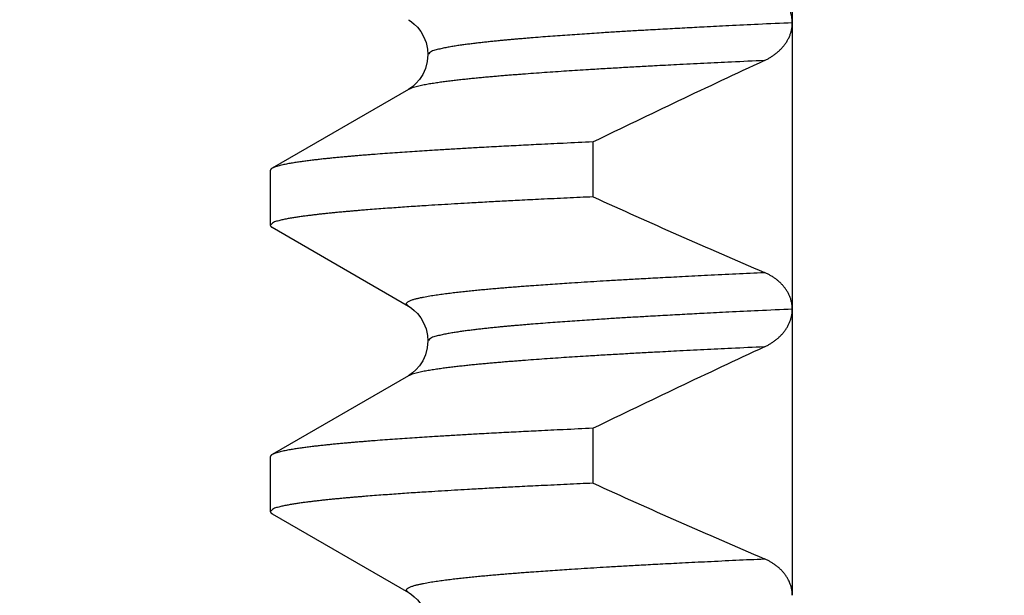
# Model space of a CAD drawing. Header units: millimetres. Extents: x 0 to 840, y 0 to 594.
# Tile 36 of 148: x 159.7 to 163.13, y 356.73 to 358.74. Entities that reach past the tile are written whole.
import ezdxf

# ---------------------------------------------------------------- set-up
doc = ezdxf.new("R2010")
doc.units = ezdxf.units.MM
doc.header["$LTSCALE"] = 0.36378
doc.layers.add('NoLayerName_001', color=7, linetype='Continuous')
doc.styles.get("Standard").update_dxf_attribs({"font": 'txt', "bigfont": 'extfont2'})
doc.dimstyles.get("Standard").update_dxf_attribs({"dimtxt": 2.5, "dimasz": 2.5, "dimexe": 1, "dimexo": 1, "dimtad": 1, "dimdec": 3, "dimzin": 0, "dimdsep": 46, "dimtxsty": 'Standard', "dimcen": 2.5, "dimadec": 3, "dimazin": 0, "dimtfac": 0.75, "dimtdec": 3, "dimtmove": 0, "dimatfit": 3, "dimfxl": 1, "dimarcsym": 0})

# ---------------------------------------------------------------- blocks, each defined once
blk = doc.blocks.new('_OPEN30')
at = {"color": 0, "linetype": 'ByBlock', "lineweight": -2}
for p, q in [((-1, 0.267949), (0, 0)), ((0, 0), (-1, -0.267949)), ((0, 0), (-1, 0))]:
    blk.add_line(p, q, dxfattribs=at)
blk = doc.blocks.new('*D57')
at = {"layer": 'Defpoints', "color": 0}
for p in [(127.153, 363.119), (161.4204, 363.119), (156.5204, 338.419)]:
    blk.add_point(p, dxfattribs=at)
at = {"layer": 'NoLayerName_001', "color": 0, "linetype": 'Continuous', "lineweight": 13}
for p, q in [((159.4204, 363.119), (125.153, 363.119)), ((127.153, 341.419), (127.153, 360.119)), ((154.5204, 338.419), (125.153, 338.419))]:
    blk.add_line(p, q, dxfattribs=at)
at = {"layer": 'NoLayerName_001', "color": 0, "lineweight": 13, "xscale": 3, "yscale": 3, "zscale": 3}
for p, rotation in [((127.153, 363.119), 90), ((127.153, 338.419), 270)]:
    blk.add_blockref('_OPEN30', p, dxfattribs=dict(at, rotation=rotation))
at = {"layer": 'NoLayerName_001', "color": 0, "lineweight": 13, "insert": (121.653, 350.769), "char_height": 7, "attachment_point": 5, "rotation": 90}
blk.add_mtext('\\W0.8000;２５', dxfattribs=at)
blk = doc.blocks.new('*D83')
at = {"layer": 'Defpoints', "color": 0}
for p in [(154.0704, 367.4636), (154.0704, 349.219), (179.0704, 347.919)]:
    blk.add_point(p, dxfattribs=at)
at = {"layer": 'NoLayerName_001', "color": 0, "linetype": 'Continuous', "lineweight": 13}
for p, q in [((154.0704, 351.219), (154.0704, 369.4636)), ((179.0704, 349.919), (179.0704, 369.4636)), ((154.0704, 367.4636), (137.9259, 367.4636)), ((176.0704, 367.4636), (157.0704, 367.4636))]:
    blk.add_line(p, q, dxfattribs=at)
at = {"layer": 'NoLayerName_001', "color": 0, "lineweight": 13, "xscale": 3, "yscale": 3, "zscale": 3, "rotation": 180}
blk.add_blockref('_OPEN30', (154.0704, 367.4636), dxfattribs=at)
at = {"layer": 'NoLayerName_001', "color": 0, "lineweight": 13, "xscale": 3, "yscale": 3, "zscale": 3}
blk.add_blockref('_OPEN30', (179.0704, 367.4636), dxfattribs=at)
at = {"layer": 'NoLayerName_001', "color": 0, "lineweight": 13, "insert": (144.4592, 372.9636), "char_height": 7, "attachment_point": 5}
blk.add_mtext('\\W0.8000;25', dxfattribs=at)

msp = doc.modelspace()

# ---------------------------------------------------------------- linework, layer by layer
at = {"layer": 'NoLayerName_001', "color": 7, "linetype": 'Continuous', "lineweight": 25}
for p, q in [((162.3928, 359.7291), (162.3928, 356.7315)), ((161.0523, 358.4971), (160.5767, 358.2222)), ((161.697, 358.1223), (161.697, 358.314)), ((160.5704, 358.2149), (160.5704, 358.0232)), ((160.5767, 358.0159), (161.0523, 357.741)), ((161.0523, 357.4971), (160.5767, 357.2222)), ((161.697, 357.1223), (161.697, 357.314)), ((160.5704, 357.2149), (160.5704, 357.0232)), ((160.5767, 357.0159), (161.0523, 356.741))]:
    msp.add_line(p, q, dxfattribs=at)
for points in [[(161.0523, 358.741), (161.0555, 358.7391), (161.0634, 358.7337), (161.073, 358.7259), (161.0841, 358.7148), (161.0955, 358.7003), (161.1057, 358.6828), (161.114, 358.6619), (161.1192, 358.6382), (161.1204, 358.6191)], [(161.1204, 358.6191), (161.1184, 358.5951), (161.1121, 358.5705), (161.1025, 358.5493), (161.0912, 358.5319), (161.079, 358.5178), (161.0674, 358.5074), (161.0578, 358.5005), (161.0523, 358.4971)], [(161.0523, 357.741), (161.0555, 357.7391), (161.0634, 357.7337), (161.073, 357.7259), (161.0842, 357.7148), (161.0955, 357.7003), (161.1057, 357.6827), (161.114, 357.6619), (161.1192, 357.6382), (161.1204, 357.6191)], [(161.1204, 357.6191), (161.1184, 357.5949), (161.112, 357.5704), (161.1025, 357.5491), (161.0911, 357.5317), (161.0789, 357.5177), (161.0673, 357.5073), (161.0577, 357.5004), (161.0523, 357.4971)], [(161.0523, 356.741), (161.0554, 356.7391), (161.0633, 356.7338), (161.0729, 356.726), (161.0841, 356.7149), (161.0954, 356.7004), (161.1056, 356.6829), (161.1139, 356.662), (161.1191, 356.6383), (161.1204, 356.6191)]]:
    msp.add_lwpolyline(points, dxfattribs=at)
for centre, radius, start, end in [((179.9167, 320.7375), 41.7606, 114.95833, 115.86726), ((174.6237, 386.5928), 31.2677, 245.58026, 246.77885), ((179.9179, 319.7348), 41.7636, 114.95828, 115.86722), ((174.6245, 385.5948), 31.2699, 245.5803, 246.77892)]:
    msp.add_arc(centre, radius, start, end, dxfattribs=at)
for points, knots in [([(162.3928, 358.7289), (162.3928, 358.7308), (162.3927, 358.7346), (162.3923, 358.7404), (162.3916, 358.746), (162.3907, 358.7517), (162.3895, 358.7573), (162.388, 358.7629), (162.3863, 358.7683), (162.3843, 358.7737), (162.3821, 358.779), (162.3796, 358.7841), (162.3769, 358.7892), (162.3739, 358.7941), (162.3708, 358.7989), (162.3674, 358.8035), (162.3639, 358.808), (162.3602, 358.8124), (162.3564, 358.8166), (162.3524, 358.8207), (162.3482, 358.8246), (162.3439, 358.8284), (162.3395, 358.8321), (162.335, 358.8355), (162.3304, 358.8389), (162.3256, 358.8421), (162.3208, 358.8451), (162.3159, 358.848), (162.3109, 358.8508), (162.3058, 358.8534), (162.3006, 358.8559), (162.2971, 358.8574), (162.2954, 358.8581)], [0, 0, 0, 0, 0.0057064, 0.0114261, 0.0171551, 0.02289, 0.0286271, 0.0343634, 0.0400962, 0.0458236, 0.051547, 0.0572693, 0.0629924, 0.0687171, 0.0744429, 0.0801685, 0.0858915, 0.09161, 0.0973254, 0.1030396, 0.1087537, 0.1144684, 0.1201838, 0.1258995, 0.1316146, 0.1373288, 0.1430425, 0.1487554, 0.1544671, 0.1601768, 0.1658833, 0.1715851, 0.1715851, 0.1715851, 0.1715851]), ([(162.2954, 358.5983), (162.2971, 358.5991), (162.3006, 358.6008), (162.3057, 358.6034), (162.3107, 358.6061), (162.3156, 358.609), (162.3205, 358.6121), (162.3253, 358.6153), (162.33, 358.6186), (162.3346, 358.622), (162.3391, 358.6256), (162.3434, 358.6294), (162.3477, 358.6332), (162.3518, 358.6372), (162.3557, 358.6414), (162.3596, 358.6457), (162.3632, 358.6501), (162.3667, 358.6546), (162.37, 358.6593), (162.3732, 358.6641), (162.3761, 358.6691), (162.3789, 358.6741), (162.3814, 358.6793), (162.3837, 358.6846), (162.3858, 358.6899), (162.3876, 358.6954), (162.3892, 358.701), (162.3905, 358.7066), (162.3915, 358.7122), (162.3922, 358.7179), (162.3927, 358.7237), (162.3928, 358.7275), (162.3928, 358.7294)], [0, 0, 0, 0, 0.0057268, 0.0114577, 0.0171915, 0.0229272, 0.0286644, 0.0344027, 0.040142, 0.0458826, 0.051624, 0.0573652, 0.0631053, 0.068844, 0.0745817, 0.0803192, 0.0860578, 0.091799, 0.0975419, 0.1032858, 0.1090304, 0.1147763, 0.1205248, 0.1262782, 0.1320394, 0.1378074, 0.1435774, 0.1493447, 0.1551055, 0.1608571, 0.1665977, 0.172327, 0.172327, 0.172327, 0.172327]), ([(161.697, 358.314), (161.6624, 358.3124), (161.599, 358.3095), (161.5125, 358.3053), (161.4375, 358.3015), (161.3684, 358.2979), (161.305, 358.2945), (161.2473, 358.2912), (161.1954, 358.2882), (161.1494, 358.2854), (161.109, 358.2829), (161.0745, 358.2806), (161.0399, 358.2783), (161.0053, 358.2759), (160.9708, 358.2734), (160.942, 358.2712), (160.919, 358.2694), (160.9017, 358.268), (160.8845, 358.2666), (160.8672, 358.2652), (160.8499, 358.2637), (160.8327, 358.2621), (160.8155, 358.2606), (160.7982, 358.2589), (160.781, 358.2572), (160.7637, 358.2554), (160.7465, 358.2536), (160.7293, 358.2516), (160.7121, 358.2496), (160.6949, 358.2474), (160.6778, 358.2451), (160.6606, 358.2426), (160.6435, 358.2398), (160.6265, 358.2368), (160.6096, 358.2331), (160.5926, 358.2292), (160.5821, 358.2243), (160.5768, 358.2222)], [0, 0, 0, 0, 0.103913, 0.190508, 0.259783, 0.329059, 0.398334, 0.450291, 0.502248, 0.554205, 0.588842, 0.62348, 0.658118, 0.692756, 0.727394, 0.762032, 0.779351, 0.79667, 0.81399, 0.831309, 0.848628, 0.865948, 0.883267, 0.900586, 0.917905, 0.935223, 0.952542, 0.969861, 0.987181, 1.0045, 1.021819, 1.039137, 1.056457, 1.073783, 1.091095, 1.108413, 1.125731, 1.125731, 1.125731, 1.125731]), ([(160.5768, 358.2222), (160.5766, 358.2221), (160.5763, 358.222), (160.5759, 358.2217), (160.5755, 358.2214), (160.5751, 358.2212), (160.5747, 358.2209), (160.5743, 358.2206), (160.5739, 358.2203), (160.5735, 358.22), (160.5731, 358.2196), (160.5727, 358.2193), (160.5723, 358.2189), (160.572, 358.2185), (160.5717, 358.2181), (160.5714, 358.2177), (160.5711, 358.2172), (160.5709, 358.2168), (160.5707, 358.2163), (160.5705, 358.2159), (160.5704, 358.2154), (160.5704, 358.2151), (160.5704, 358.2149)], [0, 0, 0, 0, 0.00049022, 0.00097777, 0.0014648, 0.00195357, 0.00244637, 0.00294563, 0.00345381, 0.00397146, 0.00449553, 0.00502278, 0.00555025, 0.00607529, 0.00659569, 0.00710976, 0.00761646, 0.00811554, 0.00860777, 0.00909506, 0.00958064, 0.0100692, 0.0100692, 0.0100692, 0.0100692]), ([(161.697, 358.1223), (161.6668, 358.1209), (161.6063, 358.1181), (161.5206, 358.114), (161.445, 358.1102), (161.3795, 358.1068), (161.319, 358.1036), (161.2636, 358.1005), (161.2132, 358.0975), (161.1678, 358.0948), (161.1275, 358.0923), (161.0923, 358.0901), (161.0621, 358.0881), (161.0319, 358.086), (161.0017, 358.0839), (160.9715, 358.0817), (160.9413, 358.0794), (160.9161, 358.0775), (160.896, 358.0759), (160.8809, 358.0746), (160.8658, 358.0733), (160.8507, 358.072), (160.8356, 358.0707), (160.8206, 358.0693), (160.8055, 358.0679), (160.7904, 358.0664), (160.7753, 358.0649), (160.7603, 358.0633), (160.7452, 358.0617), (160.7302, 358.06), (160.7152, 358.0582), (160.7001, 358.0564), (160.6851, 358.0544), (160.6701, 358.0523), (160.6552, 358.05), (160.6402, 358.0475), (160.6253, 358.0448), (160.6105, 358.0418), (160.596, 358.0377), (160.5808, 358.0344), (160.5741, 358.0264), (160.5704, 358.0232)], [0, 0, 0, 0, 0.090842, 0.181683, 0.257385, 0.317946, 0.378507, 0.439068, 0.484489, 0.529911, 0.575332, 0.605612, 0.635893, 0.666174, 0.696454, 0.726735, 0.757015, 0.787296, 0.802437, 0.817577, 0.832718, 0.847859, 0.863, 0.878141, 0.893282, 0.908423, 0.923564, 0.938704, 0.953844, 0.968985, 0.984125, 0.999266, 1.014406, 1.029548, 1.044689, 1.059829, 1.074969, 1.090113, 1.105247, 1.120401, 1.135143, 1.135143, 1.135143, 1.135143]), ([(160.5704, 358.0232), (160.5704, 358.023), (160.5704, 358.0227), (160.5705, 358.0222), (160.5707, 358.0217), (160.5709, 358.0212), (160.5711, 358.0208), (160.5713, 358.0204), (160.5716, 358.02), (160.5719, 358.0196), (160.5722, 358.0192), (160.5726, 358.0188), (160.573, 358.0185), (160.5733, 358.0181), (160.5737, 358.0178), (160.5742, 358.0175), (160.5746, 358.0172), (160.575, 358.0169), (160.5754, 358.0167), (160.5759, 358.0164), (160.5763, 358.0161), (160.5766, 358.016), (160.5768, 358.0159)], [0, 0, 0, 0, 0.00049748, 0.00099748, 0.00149905, 0.00199916, 0.00249564, 0.0029905, 0.00348575, 0.00398289, 0.00448291, 0.00498635, 0.00549335, 0.00600369, 0.00651683, 0.00703199, 0.00754815, 0.00806412, 0.00857856, 0.00908999, 0.00959684, 0.01009745, 0.01009745, 0.01009745, 0.01009745]), ([(162.3928, 357.7293), (162.3928, 357.7312), (162.3927, 357.735), (162.3923, 357.7407), (162.3916, 357.7464), (162.3907, 357.752), (162.3894, 357.7576), (162.388, 357.7631), (162.3862, 357.7686), (162.3842, 357.774), (162.382, 357.7792), (162.3795, 357.7843), (162.3767, 357.7894), (162.3738, 357.7943), (162.3707, 357.799), (162.3673, 357.8037), (162.3638, 357.8082), (162.3601, 357.8125), (162.3563, 357.8167), (162.3523, 357.8208), (162.3481, 357.8247), (162.3438, 357.8285), (162.3394, 357.8321), (162.3349, 357.8356), (162.3303, 357.8389), (162.3256, 357.8421), (162.3207, 357.8452), (162.3158, 357.8481), (162.3108, 357.8508), (162.3057, 357.8534), (162.3006, 357.8559), (162.2971, 357.8574), (162.2954, 357.8581)], [0, 0, 0, 0, 0.0056943, 0.0114014, 0.0171182, 0.0228414, 0.0285676, 0.0342936, 0.0400164, 0.0457337, 0.0514464, 0.0571573, 0.0628684, 0.0685806, 0.0742935, 0.0800059, 0.085716, 0.0914218, 0.097125, 0.1028272, 0.1085296, 0.1142327, 0.1199367, 0.1256409, 0.1313445, 0.137047, 0.1427489, 0.1484499, 0.1541497, 0.1598474, 0.165542, 0.171232, 0.171232, 0.171232, 0.171232]), ([(162.2955, 357.5983), (162.2972, 357.5992), (162.3006, 357.6008), (162.3057, 357.6034), (162.3107, 357.6061), (162.3156, 357.609), (162.3204, 357.612), (162.3252, 357.6152), (162.3299, 357.6185), (162.3344, 357.6219), (162.3389, 357.6255), (162.3433, 357.6292), (162.3475, 357.633), (162.3516, 357.637), (162.3555, 357.6411), (162.3593, 357.6454), (162.363, 357.6498), (162.3665, 357.6543), (162.3698, 357.659), (162.3729, 357.6637), (162.3759, 357.6686), (162.3786, 357.6737), (162.3812, 357.6788), (162.3835, 357.684), (162.3856, 357.6894), (162.3874, 357.6948), (162.389, 357.7003), (162.3904, 357.7059), (162.3914, 357.7115), (162.3922, 357.7172), (162.3927, 357.7229), (162.3928, 357.7267), (162.3928, 357.7286)], [0, 0, 0, 0, 0.0056983, 0.0114005, 0.0171055, 0.0228125, 0.0285211, 0.0342309, 0.039942, 0.0456546, 0.0513683, 0.0570817, 0.0627938, 0.0685043, 0.0742132, 0.0799212, 0.0856296, 0.0913397, 0.0970514, 0.1027643, 0.1084788, 0.1141958, 0.1199167, 0.1256439, 0.1313802, 0.1371238, 0.1428687, 0.1486095, 0.1543422, 0.1600642, 0.1657747, 0.1714745, 0.1714745, 0.1714745, 0.1714745]), ([(161.697, 357.314), (161.6624, 357.3124), (161.599, 357.3095), (161.5125, 357.3053), (161.4375, 357.3015), (161.3684, 357.2979), (161.305, 357.2945), (161.2473, 357.2912), (161.1954, 357.2882), (161.1494, 357.2854), (161.109, 357.2829), (161.0745, 357.2806), (161.0399, 357.2783), (161.0053, 357.2759), (160.9708, 357.2734), (160.942, 357.2712), (160.919, 357.2694), (160.9017, 357.268), (160.8845, 357.2666), (160.8672, 357.2652), (160.8499, 357.2637), (160.8327, 357.2621), (160.8155, 357.2606), (160.7982, 357.2589), (160.781, 357.2572), (160.7637, 357.2554), (160.7465, 357.2536), (160.7293, 357.2516), (160.7121, 357.2496), (160.6949, 357.2474), (160.6778, 357.2451), (160.6606, 357.2426), (160.6435, 357.2398), (160.6265, 357.2368), (160.6096, 357.2331), (160.5926, 357.2292), (160.5821, 357.2243), (160.5768, 357.2222)], [0, 0, 0, 0, 0.103913, 0.190508, 0.259783, 0.329059, 0.398334, 0.450291, 0.502248, 0.554205, 0.588842, 0.62348, 0.658118, 0.692756, 0.727394, 0.762032, 0.779351, 0.79667, 0.81399, 0.831309, 0.848628, 0.865948, 0.883267, 0.900586, 0.917905, 0.935223, 0.952542, 0.969861, 0.987181, 1.0045, 1.021819, 1.039137, 1.056457, 1.073783, 1.091095, 1.108413, 1.125731, 1.125731, 1.125731, 1.125731]), ([(160.5768, 357.2222), (160.5766, 357.2221), (160.5763, 357.222), (160.5759, 357.2217), (160.5755, 357.2214), (160.5751, 357.2212), (160.5747, 357.2209), (160.5743, 357.2206), (160.5739, 357.2203), (160.5735, 357.22), (160.5731, 357.2196), (160.5727, 357.2193), (160.5723, 357.2189), (160.572, 357.2185), (160.5717, 357.2181), (160.5714, 357.2177), (160.5711, 357.2172), (160.5709, 357.2168), (160.5707, 357.2163), (160.5705, 357.2159), (160.5704, 357.2154), (160.5704, 357.2151), (160.5704, 357.2149)], [0, 0, 0, 0, 0.00049022, 0.00097777, 0.0014648, 0.00195357, 0.00244637, 0.00294563, 0.00345381, 0.00397146, 0.00449553, 0.00502278, 0.00555025, 0.00607529, 0.00659569, 0.00710976, 0.00761646, 0.00811554, 0.00860777, 0.00909506, 0.00958064, 0.0100692, 0.0100692, 0.0100692, 0.0100692]), ([(161.697, 357.1223), (161.6668, 357.1209), (161.6063, 357.1181), (161.5206, 357.114), (161.445, 357.1102), (161.3795, 357.1068), (161.319, 357.1036), (161.2636, 357.1005), (161.2132, 357.0975), (161.1678, 357.0948), (161.1275, 357.0923), (161.0923, 357.0901), (161.0621, 357.0881), (161.0319, 357.086), (161.0017, 357.0839), (160.9715, 357.0817), (160.9413, 357.0794), (160.9161, 357.0775), (160.896, 357.0759), (160.8809, 357.0746), (160.8658, 357.0733), (160.8507, 357.072), (160.8356, 357.0707), (160.8206, 357.0693), (160.8055, 357.0679), (160.7904, 357.0664), (160.7753, 357.0649), (160.7603, 357.0633), (160.7452, 357.0617), (160.7302, 357.06), (160.7152, 357.0582), (160.7001, 357.0564), (160.6851, 357.0544), (160.6701, 357.0523), (160.6552, 357.05), (160.6402, 357.0475), (160.6253, 357.0448), (160.6105, 357.0418), (160.596, 357.0377), (160.5808, 357.0344), (160.5741, 357.0264), (160.5704, 357.0232)], [0, 0, 0, 0, 0.090842, 0.181683, 0.257385, 0.317946, 0.378507, 0.439068, 0.484489, 0.529911, 0.575332, 0.605612, 0.635893, 0.666174, 0.696454, 0.726735, 0.757015, 0.787296, 0.802437, 0.817577, 0.832718, 0.847859, 0.863, 0.878141, 0.893282, 0.908423, 0.923564, 0.938704, 0.953844, 0.968985, 0.984125, 0.999266, 1.014406, 1.029548, 1.044689, 1.059829, 1.074969, 1.090113, 1.105247, 1.120401, 1.135143, 1.135143, 1.135143, 1.135143]), ([(160.5704, 357.0232), (160.5704, 357.023), (160.5704, 357.0227), (160.5705, 357.0222), (160.5707, 357.0217), (160.5709, 357.0212), (160.5711, 357.0208), (160.5713, 357.0204), (160.5716, 357.02), (160.5719, 357.0196), (160.5722, 357.0192), (160.5726, 357.0188), (160.573, 357.0185), (160.5733, 357.0181), (160.5737, 357.0178), (160.5742, 357.0175), (160.5746, 357.0172), (160.575, 357.0169), (160.5754, 357.0167), (160.5759, 357.0164), (160.5763, 357.0161), (160.5766, 357.016), (160.5768, 357.0159)], [0, 0, 0, 0, 0.00049748, 0.00099748, 0.00149905, 0.00199916, 0.00249564, 0.0029905, 0.00348575, 0.00398289, 0.00448291, 0.00498635, 0.00549335, 0.00600369, 0.00651683, 0.00703199, 0.00754815, 0.00806412, 0.00857856, 0.00908999, 0.00959684, 0.01009745, 0.01009745, 0.01009745, 0.01009745]), ([(162.3928, 356.7315), (162.3928, 356.7333), (162.3927, 356.7371), (162.3922, 356.7427), (162.3915, 356.7483), (162.3904, 356.7538), (162.3891, 356.7593), (162.3875, 356.7648), (162.3857, 356.7701), (162.3836, 356.7754), (162.3813, 356.7806), (162.3788, 356.7856), (162.376, 356.7905), (162.3731, 356.7953), (162.3699, 356.8), (162.3666, 356.8046), (162.3631, 356.809), (162.3595, 356.8133), (162.3557, 356.8174), (162.3517, 356.8214), (162.3476, 356.8252), (162.3433, 356.8289), (162.339, 356.8325), (162.3345, 356.8359), (162.3299, 356.8392), (162.3252, 356.8423), (162.3205, 356.8453), (162.3156, 356.8482), (162.3107, 356.8509), (162.3057, 356.8534), (162.3006, 356.8559), (162.2972, 356.8574), (162.2955, 356.8581)], [0, 0, 0, 0, 0.0056185, 0.011248, 0.0168888, 0.0225397, 0.0281978, 0.0338596, 0.03952, 0.0451737, 0.0508192, 0.0564592, 0.0620957, 0.0677301, 0.073363, 0.0789946, 0.0846244, 0.0902521, 0.0958792, 0.1015072, 0.1071367, 0.112768, 0.1184005, 0.1240333, 0.129665, 0.1352949, 0.1409234, 0.1465507, 0.1521764, 0.1578, 0.1634207, 0.1690373, 0.1690373, 0.1690373, 0.1690373])]:
    msp.add_open_spline(points, degree=3, knots=knots, dxfattribs=at)
at = {"layer": 'NoLayerName_001', "color": 8, "linetype": 'Continuous', "lineweight": 25}
for points, knots in [([(162.3928, 358.7301), (162.353, 358.7282), (162.279, 358.7249), (162.1765, 358.7199), (162.0911, 358.7156), (162.0171, 358.7117), (161.9488, 358.708), (161.8863, 358.7045), (161.8294, 358.7012), (161.7782, 358.6981), (161.7327, 358.6953), (161.6929, 358.6927), (161.6587, 358.6904), (161.6246, 358.6881), (161.5905, 358.6857), (161.5564, 358.6832), (161.5223, 358.6806), (161.4939, 358.6784), (161.4712, 358.6765), (161.4542, 358.6751), (161.4371, 358.6736), (161.4201, 358.6721), (161.4031, 358.6706), (161.386, 358.669), (161.369, 358.6674), (161.352, 358.6657), (161.335, 358.6639), (161.318, 358.6621), (161.301, 358.6602), (161.284, 358.6582), (161.2671, 358.6561), (161.2501, 358.6539), (161.2332, 358.6516), (161.2163, 358.649), (161.1994, 358.6463), (161.1826, 358.6432), (161.1658, 358.6398), (161.1494, 358.6354), (161.1323, 358.6316), (161.1246, 358.6227), (161.1204, 358.6191)], [0, 0, 0, 0, 0.119676, 0.222256, 0.307739, 0.376126, 0.444512, 0.512899, 0.564189, 0.615479, 0.66677, 0.700963, 0.735156, 0.769349, 0.803543, 0.837736, 0.871929, 0.906123, 0.92322, 0.940317, 0.957415, 0.974512, 0.99161, 1.008707, 1.025804, 1.042901, 1.059998, 1.077095, 1.094191, 1.111288, 1.128385, 1.145482, 1.16258, 1.179677, 1.196774, 1.21387, 1.230971, 1.24806, 1.265173, 1.281824, 1.281824, 1.281824, 1.281824]), ([(162.2954, 358.5983), (162.257, 358.5965), (162.1866, 358.5933), (162.0843, 358.5883), (161.9947, 358.5838), (161.9179, 358.5798), (161.854, 358.5763), (161.7964, 358.5731), (161.7389, 358.5697), (161.6877, 358.5667), (161.643, 358.5638), (161.6046, 358.5614), (161.5663, 358.5588), (161.5279, 358.5562), (161.4896, 358.5534), (161.4577, 358.551), (161.4321, 358.549), (161.413, 358.5475), (161.3938, 358.546), (161.3747, 358.5444), (161.3555, 358.5427), (161.3364, 358.541), (161.3172, 358.5393), (161.2981, 358.5375), (161.279, 358.5356), (161.2599, 358.5336), (161.2408, 358.5316), (161.2217, 358.5295), (161.2026, 358.5272), (161.1835, 358.5248), (161.1645, 358.5223), (161.1454, 358.5195), (161.1265, 358.5165), (161.1075, 358.5131), (161.0888, 358.5091), (161.07, 358.5048), (161.0583, 358.4995), (161.0523, 358.4971)], [0, 0, 0, 0, 0.115296, 0.211376, 0.307456, 0.38432, 0.441968, 0.499616, 0.557264, 0.614912, 0.653344, 0.691776, 0.730208, 0.768641, 0.807073, 0.845505, 0.864721, 0.883938, 0.903154, 0.922371, 0.941587, 0.960804, 0.98002, 0.999236, 1.018452, 1.037668, 1.056884, 1.0761, 1.095317, 1.114534, 1.133749, 1.152964, 1.172182, 1.191405, 1.210614, 1.229828, 1.249043, 1.249043, 1.249043, 1.249043]), ([(161.6664, 357.8251), (161.6811, 357.826), (161.7105, 357.8279), (161.7583, 357.8307), (161.8098, 357.8337), (161.8686, 357.837), (161.9348, 357.8405), (162.0121, 357.8446), (162.1004, 357.849), (162.196, 357.8536), (162.2623, 357.8566), (162.2954, 357.8581)], [0, 0, 0, 0, 0.0442041, 0.0884081, 0.1436631, 0.1989182, 0.2652242, 0.3425813, 0.4309894, 0.5304486, 0.6299077, 0.6299077, 0.6299077, 0.6299077]), ([(161.0523, 357.741), (161.05, 357.7437), (161.0413, 357.749), (161.0532, 357.7581), (161.0625, 357.7615), (161.0732, 357.7651), (161.0839, 357.7678), (161.0947, 357.7703), (161.1055, 357.7725), (161.1163, 357.7745), (161.1272, 357.7764), (161.1381, 357.7782), (161.1491, 357.7798), (161.16, 357.7814), (161.1709, 357.783), (161.1819, 357.7844), (161.1929, 357.7858), (161.2038, 357.7872), (161.2148, 357.7885), (161.2258, 357.7897), (161.2368, 357.791), (161.2478, 357.7922), (161.2587, 357.7933), (161.2697, 357.7945), (161.2807, 357.7956), (161.2917, 357.7967), (161.3027, 357.7977), (161.3174, 357.7991), (161.3357, 357.8008), (161.3578, 357.8027), (161.3798, 357.8046), (161.4018, 357.8064), (161.4238, 357.8082), (161.4459, 357.8099), (161.4679, 357.8116), (161.4936, 357.8135), (161.523, 357.8156), (161.5561, 357.8179), (161.5892, 357.8202), (161.6259, 357.8226), (161.6517, 357.8242), (161.6664, 357.8251)], [0, 0, 0, 0, 0.0106377, 0.0213249, 0.0323595, 0.0434156, 0.0544655, 0.0655174, 0.0765688, 0.0876199, 0.098671, 0.1097223, 0.1207734, 0.1318248, 0.1428764, 0.1539281, 0.1649796, 0.1760309, 0.1870821, 0.1981332, 0.2091843, 0.2202354, 0.2312865, 0.2423376, 0.2533887, 0.2644398, 0.2754909, 0.286542, 0.3086442, 0.3307463, 0.3528484, 0.3749505, 0.3970526, 0.4191546, 0.4412567, 0.4633588, 0.4965119, 0.5296649, 0.562818, 0.595971, 0.6401751, 0.6401751, 0.6401751, 0.6401751]), ([(162.3928, 357.7301), (162.353, 357.7282), (162.279, 357.7249), (162.1765, 357.7199), (162.0911, 357.7156), (162.0171, 357.7117), (161.9488, 357.708), (161.8863, 357.7045), (161.8294, 357.7012), (161.7782, 357.6981), (161.7327, 357.6953), (161.6929, 357.6927), (161.6587, 357.6904), (161.6246, 357.6881), (161.5905, 357.6857), (161.5564, 357.6832), (161.5223, 357.6806), (161.4939, 357.6784), (161.4712, 357.6765), (161.4542, 357.6751), (161.4371, 357.6736), (161.4201, 357.6721), (161.4031, 357.6706), (161.386, 357.669), (161.369, 357.6674), (161.352, 357.6657), (161.335, 357.6639), (161.318, 357.6621), (161.301, 357.6602), (161.284, 357.6582), (161.2671, 357.6561), (161.2501, 357.6539), (161.2332, 357.6516), (161.2163, 357.649), (161.1994, 357.6463), (161.1826, 357.6432), (161.1658, 357.6398), (161.1494, 357.6354), (161.1323, 357.6316), (161.1246, 357.6227), (161.1204, 357.6191)], [0, 0, 0, 0, 0.119676, 0.222256, 0.307739, 0.376125, 0.444511, 0.512898, 0.564188, 0.615478, 0.666768, 0.700961, 0.735154, 0.769348, 0.803541, 0.837734, 0.871927, 0.906121, 0.923218, 0.940315, 0.957412, 0.97451, 0.991607, 1.008705, 1.025802, 1.042899, 1.059996, 1.077092, 1.094189, 1.111286, 1.128382, 1.14548, 1.162577, 1.179674, 1.196771, 1.213867, 1.230968, 1.248057, 1.26517, 1.281821, 1.281821, 1.281821, 1.281821]), ([(162.2954, 357.5983), (162.257, 357.5965), (162.1866, 357.5933), (162.0843, 357.5884), (161.9947, 357.5838), (161.9179, 357.5798), (161.854, 357.5763), (161.7964, 357.5731), (161.7389, 357.5697), (161.6877, 357.5667), (161.643, 357.5638), (161.6046, 357.5614), (161.5663, 357.5588), (161.5279, 357.5562), (161.4896, 357.5534), (161.4577, 357.551), (161.4321, 357.549), (161.413, 357.5475), (161.3938, 357.546), (161.3746, 357.5444), (161.3555, 357.5427), (161.3364, 357.541), (161.3172, 357.5393), (161.2981, 357.5375), (161.279, 357.5356), (161.2598, 357.5336), (161.2407, 357.5316), (161.2216, 357.5294), (161.2026, 357.5272), (161.1835, 357.5248), (161.1644, 357.5223), (161.1454, 357.5195), (161.1264, 357.5165), (161.1075, 357.5131), (161.0887, 357.5091), (161.0699, 357.5048), (161.0583, 357.4994), (161.0523, 357.4971)], [0, 0, 0, 0, 0.115298, 0.21138, 0.307462, 0.384328, 0.441977, 0.499626, 0.557275, 0.614925, 0.653358, 0.69179, 0.730223, 0.768656, 0.807089, 0.845522, 0.864738, 0.883955, 0.903172, 0.922389, 0.941606, 0.960823, 0.98004, 0.999256, 1.018472, 1.037689, 1.056905, 1.076122, 1.095339, 1.114556, 1.133772, 1.152987, 1.172205, 1.191429, 1.210638, 1.229853, 1.249068, 1.249068, 1.249068, 1.249068]), ([(161.6664, 356.8251), (161.6811, 356.826), (161.7105, 356.8279), (161.7583, 356.8307), (161.8098, 356.8337), (161.8686, 356.837), (161.9348, 356.8405), (162.0121, 356.8446), (162.1004, 356.849), (162.1961, 356.8536), (162.2623, 356.8566), (162.2954, 356.8581)], [0, 0, 0, 0, 0.0442045, 0.0884089, 0.1436645, 0.1989201, 0.2652267, 0.3425845, 0.4309935, 0.5304536, 0.6299137, 0.6299137, 0.6299137, 0.6299137]), ([(161.0523, 356.741), (161.05, 356.7437), (161.0413, 356.749), (161.0531, 356.7581), (161.0625, 356.7615), (161.0732, 356.7651), (161.0839, 356.7678), (161.0946, 356.7703), (161.1055, 356.7725), (161.1163, 356.7745), (161.1272, 356.7764), (161.1381, 356.7782), (161.1491, 356.7799), (161.16, 356.7814), (161.1709, 356.783), (161.1819, 356.7844), (161.1929, 356.7858), (161.2038, 356.7872), (161.2148, 356.7885), (161.2258, 356.7897), (161.2368, 356.791), (161.2477, 356.7922), (161.2587, 356.7933), (161.2697, 356.7945), (161.2807, 356.7956), (161.2917, 356.7967), (161.3027, 356.7977), (161.3174, 356.7991), (161.3357, 356.8008), (161.3578, 356.8027), (161.3798, 356.8046), (161.4018, 356.8064), (161.4238, 356.8082), (161.4459, 356.8099), (161.4679, 356.8116), (161.4936, 356.8135), (161.523, 356.8156), (161.5561, 356.8179), (161.5892, 356.8202), (161.6259, 356.8226), (161.6517, 356.8242), (161.6664, 356.8251)], [0, 0, 0, 0, 0.0106378, 0.0213251, 0.0323598, 0.0434161, 0.054466, 0.065518, 0.0765695, 0.0876207, 0.098672, 0.1097233, 0.1207746, 0.131826, 0.1428777, 0.1539296, 0.1649812, 0.1760326, 0.1870839, 0.1981351, 0.2091863, 0.2202375, 0.2312887, 0.2423399, 0.2533911, 0.2644423, 0.2754935, 0.2865448, 0.3086472, 0.3307495, 0.3528518, 0.3749541, 0.3970564, 0.4191587, 0.4412609, 0.4633632, 0.4965166, 0.52967, 0.5628234, 0.5959767, 0.6401812, 0.6401812, 0.6401812, 0.6401812])]:
    msp.add_open_spline(points, degree=3, knots=knots, dxfattribs=at)

# ---------------------------------------------------------------- dimensions: what is measured, and where the dimension line sits
at = {"layer": 'NoLayerName_001', "color": 3, "linetype": 'Continuous', "lineweight": 13}
for base, p1, p2, angle, text, picture, middle in [((154.0704, 367.4636), (179.0704, 347.919), (154.0704, 349.219), 180, '\\W0.8000;<>', '*D83', (144.4592, 367.4636)), ((127.153, 363.119), (156.5204, 338.419), (161.4204, 363.119), 90, '\\W0.8000;２５', '*D57', (127.153, 350.769))]:
    dim = msp.add_linear_dim(base=base, p1=p1, p2=p2, angle=angle, text=text, dimstyle='Standard', override={"dimtxt": 7, "dimasz": 3, "dimexe": 2, "dimexo": 2, "dimgap": 2, "dimzin": 8, "dimblk": 'OPEN30', "dimclrd": 0, "dimclre": 0, "dimclrt": 0, "dimtp": 0, "dimtm": 0, "dimlwd": 13, "dimlwe": 13}, dxfattribs=at)
    dim.commit()
    dim.dimension.update_dxf_attribs({"geometry": picture, "text_midpoint": middle, "dimtype": 160})

doc.saveas('drawing.dxf')
